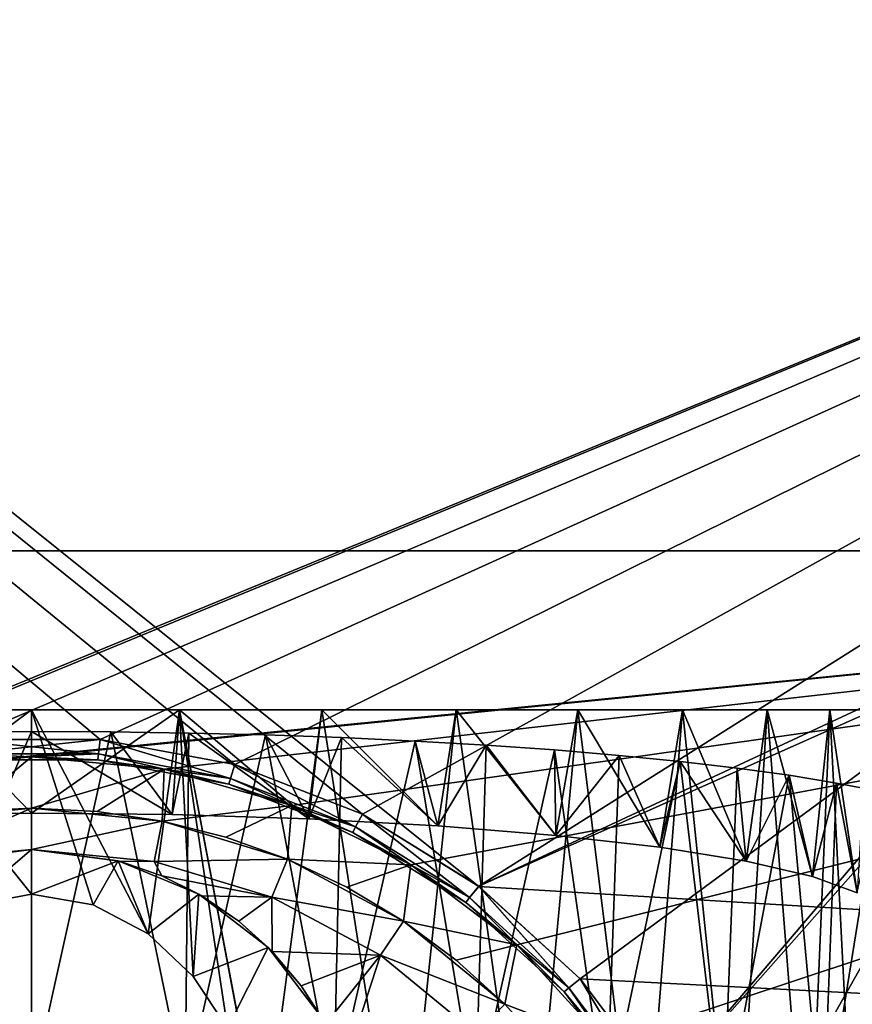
# Model space of a CAD drawing. Header units: millimetres. Extents: x -110 to 100, y -51 to 80.
# Tile 225 of 256: x -65.61 to -57.53, y 39.1 to 48.66. Entities that reach past the tile are written whole.
import ezdxf

# ---------------------------------------------------------------- set-up
doc = ezdxf.new("R2010")
doc.units = ezdxf.units.MM
doc.header["$LTSCALE"] = 128.90625
for name, color, linetype in [('1490', 7, 'CONTINUOUS'), ('1491', 7, 'CONTINUOUS'), ('1492', 7, 'CONTINUOUS'), ('1493', 7, 'CONTINUOUS'), ('1494', 7, 'CONTINUOUS'), ('1495', 7, 'CONTINUOUS'), ('1496', 7, 'CONTINUOUS'), ('1497', 7, 'CONTINUOUS'), ('1498', 7, 'CONTINUOUS'), ('1499', 7, 'CONTINUOUS'), ('1500', 7, 'CONTINUOUS'), ('1501', 7, 'CONTINUOUS'), ('1502', 7, 'CONTINUOUS'), ('1504', 7, 'CONTINUOUS'), ('1505', 7, 'CONTINUOUS'), ('1510', 7, 'CONTINUOUS'), ('1515', 7, 'CONTINUOUS'), ('1516', 7, 'CONTINUOUS'), ('1517', 7, 'CONTINUOUS'), ('1520', 7, 'CONTINUOUS'), ('1531', 7, 'CONTINUOUS'), ('1532', 7, 'CONTINUOUS'), ('1533', 7, 'CONTINUOUS'), ('486', 7, 'CONTINUOUS'), ('493', 7, 'CONTINUOUS'), ('495', 7, 'CONTINUOUS'), ('547', 7, 'CONTINUOUS'), ('557', 7, 'CONTINUOUS')]:
    doc.layers.add(name, color=color, linetype=linetype)

msp = doc.modelspace()

# ---------------------------------------------------------------- linework, layer by layer
at = {"layer": '1490', "linetype": 'CONTINUOUS'}
for points in [[(-45.5, 43.5, 87.05), (-66.7881, 41.3804, 87.05), (-85.5, 43.5, 87.05), (-45.5, 43.5, 87.05)], [(-65.5, 41.5, 87.05), (-66.7881, 41.3804, 87.05), (-45.5, 43.5, 87.05), (-65.5, 41.5, 87.05)], [(-64.2119, 41.3804, 87.05), (-65.5, 41.5, 87.05), (-45.5, 43.5, 87.05), (-64.2119, 41.3804, 87.05)], [(-62.971, 41.0268, 87.05), (-64.2119, 41.3804, 87.05), (-45.5, 43.5, 87.05), (-62.971, 41.0268, 87.05)], [(-61.8157, 40.4515, 87.05), (-62.971, 41.0268, 87.05), (-45.5, 43.5, 87.05), (-61.8157, 40.4515, 87.05)], [(-60.7854, 39.6738, 87.05), (-61.8157, 40.4515, 87.05), (-45.5, 43.5, 87.05), (-60.7854, 39.6738, 87.05)], [(-59.9147, 38.7194, 87.05), (-60.7854, 39.6738, 87.05), (-45.5, 43.5, 87.05), (-59.9147, 38.7194, 87.05)], [(-59.2337, 37.6197, 87.05), (-59.9147, 38.7194, 87.05), (-45.5, 43.5, 87.05), (-59.2337, 37.6197, 87.05)], [(-58.7671, 36.4145, 87.05), (-59.2337, 37.6197, 87.05), (-45.5, 43.5, 87.05), (-58.7671, 36.4145, 87.05)], [(-58.5302, 35.1453, 87.05), (-58.7671, 36.4145, 87.05), (-45.5, 43.5, 87.05), (-58.5302, 35.1453, 87.05)], [(-58.093, 27.7463, 87.05), (-58.5302, 33.8547, 87.05), (-45.5, 43.5, 87.05), (-58.093, 27.7463, 87.05)], [(-58.5302, 33.8547, 87.05), (-58.5302, 35.1453, 87.05), (-45.5, 43.5, 87.05), (-58.5302, 33.8547, 87.05)], [(-56.304, 28.1641, 87.05), (-58.093, 27.7463, 87.05), (-45.5, 43.5, 87.05), (-56.304, 28.1641, 87.05)]]:
    msp.add_3dface(points, dxfattribs=at)
at = {"layer": '1491', "linetype": 'CONTINUOUS'}
for points in [[(-66.1369, 40.9687, 87.55), (-65.5, 41, 87.55), (-66.7681, 40.8751, 99.05), (-66.1369, 40.9687, 87.55)], [(-66.7681, 40.8751, 99.05), (-65.5, 41, 87.55), (-65.5, 41, 99.05), (-66.7681, 40.8751, 99.05)]]:
    msp.add_3dface(points, dxfattribs=at)
at = {"layer": '1492', "linetype": 'CONTINUOUS'}
for points in [[(-66.7681, 40.8751, 99.05), (-65.5, 41, 99.05), (-66.6901, 40.4828, 99.45), (-66.7681, 40.8751, 99.05)], [(-66.6901, 40.4828, 99.45), (-65.5, 41, 99.05), (-65.5, 40.6, 99.45), (-66.6901, 40.4828, 99.45)]]:
    msp.add_3dface(points, dxfattribs=at)
at = {"layer": '1493', "linetype": 'CONTINUOUS'}
for points in [[(-66.6901, 40.4828, 99.45), (-65.5, 40.6, 99.45), (-66.6901, 40.4828, 167.05), (-66.6901, 40.4828, 99.45)], [(-65.5, 40.6, 99.45), (-65.5, 40.6, 167.05), (-66.6901, 40.4828, 167.05), (-65.5, 40.6, 99.45)]]:
    msp.add_3dface(points, dxfattribs=at)
at = {"layer": '1494', "linetype": 'CONTINUOUS'}
msp.add_3dface([(-66.6901, 40.4828, 167.05), (-65.5, 40.6, 167.05), (-66.354, 40.4858, 167.0809), (-66.6901, 40.4828, 167.05)], dxfattribs=at)
at = {"layer": '1495', "linetype": 'CONTINUOUS'}
for points in [[(-65.5, 41, 99.05), (-65.5, 41, 87.55), (-64.8631, 40.9687, 87.55), (-65.5, 41, 99.05)], [(-64.2322, 40.8752, 87.55), (-65.5, 41, 99.05), (-64.8631, 40.9687, 87.55), (-64.2322, 40.8752, 87.55)], [(-65.5, 41, 99.05), (-64.2322, 40.8752, 87.55), (-64.2319, 40.8751, 99.05), (-65.5, 41, 99.05)], [(-64.2322, 40.8752, 87.55), (-63.6135, 40.7202, 87.55), (-64.2319, 40.8751, 99.05), (-64.2322, 40.8752, 87.55)], [(-63.6135, 40.7202, 87.55), (-63.0129, 40.5054, 87.55), (-64.2319, 40.8751, 99.05), (-63.6135, 40.7202, 87.55)], [(-64.2319, 40.8751, 99.05), (-63.0129, 40.5054, 87.55), (-63.0126, 40.5052, 99.05), (-64.2319, 40.8751, 99.05)], [(-63.0129, 40.5054, 87.55), (-62.4363, 40.2327, 87.55), (-63.0126, 40.5052, 99.05), (-63.0129, 40.5054, 87.55)], [(-62.4363, 40.2327, 87.55), (-61.8891, 39.9048, 87.55), (-63.0126, 40.5052, 99.05), (-62.4363, 40.2327, 87.55)], [(-63.0126, 40.5052, 99.05), (-61.8891, 39.9048, 87.55), (-61.8888, 39.9046, 99.05), (-63.0126, 40.5052, 99.05)], [(-61.8891, 39.9048, 87.55), (-61.3767, 39.5248, 87.55), (-61.8888, 39.9046, 99.05), (-61.8891, 39.9048, 87.55)], [(-61.3767, 39.5248, 87.55), (-60.904, 39.0964, 87.55), (-61.8888, 39.9046, 99.05), (-61.3767, 39.5248, 87.55)], [(-61.8888, 39.9046, 99.05), (-60.904, 39.0964, 87.55), (-60.9038, 39.0962, 99.05), (-61.8888, 39.9046, 99.05)], [(-60.904, 39.0964, 87.55), (-60.4756, 38.6237, 87.55), (-60.9038, 39.0962, 99.05), (-60.904, 39.0964, 87.55)]]:
    msp.add_3dface(points, dxfattribs=at)
at = {"layer": '1496', "linetype": 'CONTINUOUS'}
for points in [[(-65.5, 40.6, 99.45), (-65.5, 41, 99.05), (-64.2319, 40.8751, 99.05), (-65.5, 40.6, 99.45)], [(-65.5, 40.6, 99.45), (-64.2319, 40.8751, 99.05), (-64.3099, 40.4828, 99.45), (-65.5, 40.6, 99.45)], [(-64.2319, 40.8751, 99.05), (-63.0126, 40.5052, 99.05), (-64.3099, 40.4828, 99.45), (-64.2319, 40.8751, 99.05)], [(-64.3099, 40.4828, 99.45), (-63.0126, 40.5052, 99.05), (-63.1656, 40.1357, 99.45), (-64.3099, 40.4828, 99.45)], [(-63.0126, 40.5052, 99.05), (-61.8888, 39.9046, 99.05), (-63.1656, 40.1357, 99.45), (-63.0126, 40.5052, 99.05)], [(-63.1656, 40.1357, 99.45), (-61.8888, 39.9046, 99.05), (-62.111, 39.572, 99.45), (-63.1656, 40.1357, 99.45)], [(-61.8888, 39.9046, 99.05), (-60.9038, 39.0962, 99.05), (-62.111, 39.572, 99.45), (-61.8888, 39.9046, 99.05)], [(-62.111, 39.572, 99.45), (-60.9038, 39.0962, 99.05), (-61.1866, 38.8134, 99.45), (-62.111, 39.572, 99.45)]]:
    msp.add_3dface(points, dxfattribs=at)
at = {"layer": '1497', "linetype": 'CONTINUOUS'}
for points in [[(-65.5, 40.6, 167.05), (-65.5, 40.6, 99.45), (-64.3099, 40.4828, 99.45), (-65.5, 40.6, 167.05)], [(-65.5, 40.6, 167.05), (-64.3099, 40.4828, 99.45), (-64.3099, 40.4828, 167.05), (-65.5, 40.6, 167.05)], [(-64.3099, 40.4828, 99.45), (-63.1656, 40.1357, 99.45), (-64.3099, 40.4828, 167.05), (-64.3099, 40.4828, 99.45)], [(-64.3099, 40.4828, 167.05), (-63.1656, 40.1357, 99.45), (-63.1656, 40.1357, 167.05), (-64.3099, 40.4828, 167.05)], [(-63.1656, 40.1357, 99.45), (-62.111, 39.572, 99.45), (-63.1656, 40.1357, 167.05), (-63.1656, 40.1357, 99.45)], [(-63.1656, 40.1357, 167.05), (-62.111, 39.572, 99.45), (-62.111, 39.572, 167.05), (-63.1656, 40.1357, 167.05)], [(-62.111, 39.572, 99.45), (-61.1866, 38.8134, 99.45), (-62.111, 39.572, 167.05), (-62.111, 39.572, 99.45)], [(-62.111, 39.572, 167.05), (-61.1866, 38.8134, 99.45), (-61.1866, 38.8134, 167.05), (-62.111, 39.572, 167.05)]]:
    msp.add_3dface(points, dxfattribs=at)
at = {"layer": '1498', "linetype": 'CONTINUOUS'}
for points in [[(-65.5, 40.6, 167.05), (-64.3099, 40.4828, 167.05), (-64.6441, 40.4853, 167.0811), (-65.5, 40.6, 167.05)], [(-64.6441, 40.4853, 167.0811), (-64.3099, 40.4828, 167.05), (-64.2347, 40.3436, 167.1199), (-64.6441, 40.4853, 167.0811)], [(-64.3099, 40.4828, 167.05), (-63.1656, 40.1357, 167.05), (-64.2347, 40.3436, 167.1199), (-64.3099, 40.4828, 167.05)], [(-64.2347, 40.3436, 167.1199), (-63.1656, 40.1357, 167.05), (-63.8471, 40.1483, 167.174), (-64.2347, 40.3436, 167.1199)], [(-63.8471, 40.1483, 167.174), (-63.1656, 40.1357, 167.05), (-63.4879, 39.9022, 167.2436), (-63.8471, 40.1483, 167.174)], [(-63.4879, 39.9022, 167.2436), (-63.1656, 40.1357, 167.05), (-63.1637, 39.6093, 167.3282), (-63.4879, 39.9022, 167.2436)], [(-63.1656, 40.1357, 167.05), (-62.111, 39.572, 167.05), (-63.1637, 39.6093, 167.3282), (-63.1656, 40.1357, 167.05)], [(-63.1637, 39.6093, 167.3282), (-62.111, 39.572, 167.05), (-62.8808, 39.2741, 167.4279), (-63.1637, 39.6093, 167.3282)], [(-62.8808, 39.2741, 167.4279), (-62.111, 39.572, 167.05), (-62.6445, 38.902, 167.5425), (-62.8808, 39.2741, 167.4279)], [(-62.6445, 38.902, 167.5425), (-62.111, 39.572, 167.05), (-62.4594, 38.4978, 167.6721), (-62.6445, 38.902, 167.5425)], [(-62.111, 39.572, 167.05), (-61.1866, 38.8134, 167.05), (-62.4594, 38.4978, 167.6721), (-62.111, 39.572, 167.05)]]:
    msp.add_3dface(points, dxfattribs=at)
at = {"layer": '1499', "linetype": 'CONTINUOUS'}
for points in [[(-65.5, 40.6, 167.05), (-64.6441, 40.4853, 167.0811), (-65.5, 40.6, 218.05), (-65.5, 40.6, 167.05)], [(-65.5, 40.6, 218.05), (-64.6441, 40.4853, 167.0811), (-64.6588, 40.4893, 218.05), (-65.5, 40.6, 218.05)], [(-64.6441, 40.4853, 167.0811), (-64.2347, 40.3436, 167.1199), (-64.6588, 40.4893, 218.05), (-64.6441, 40.4853, 167.0811)], [(-64.6588, 40.4893, 218.05), (-64.2347, 40.3436, 167.1199), (-63.875, 40.1646, 218.05), (-64.6588, 40.4893, 218.05)], [(-64.2347, 40.3436, 167.1199), (-63.8471, 40.1483, 167.174), (-63.875, 40.1646, 218.05), (-64.2347, 40.3436, 167.1199)], [(-63.8471, 40.1483, 167.174), (-63.4879, 39.9022, 167.2436), (-63.875, 40.1646, 218.05), (-63.8471, 40.1483, 167.174)], [(-63.875, 40.1646, 218.05), (-63.4879, 39.9022, 167.2436), (-63.2019, 39.6481, 218.05), (-63.875, 40.1646, 218.05)], [(-63.4879, 39.9022, 167.2436), (-63.1637, 39.6093, 167.3282), (-63.2019, 39.6481, 218.05), (-63.4879, 39.9022, 167.2436)], [(-63.1637, 39.6093, 167.3282), (-62.8808, 39.2741, 167.4279), (-63.2019, 39.6481, 218.05), (-63.1637, 39.6093, 167.3282)], [(-63.2019, 39.6481, 218.05), (-62.8808, 39.2741, 167.4279), (-62.6854, 38.975, 218.05), (-63.2019, 39.6481, 218.05)], [(-62.8808, 39.2741, 167.4279), (-62.6445, 38.902, 167.5425), (-62.6854, 38.975, 218.05), (-62.8808, 39.2741, 167.4279)]]:
    msp.add_3dface(points, dxfattribs=at)
at = {"layer": '1500', "linetype": 'CONTINUOUS'}
for points in [[(-65.5, 40.6, 218.05), (-64.6588, 40.4893, 218.05), (-65.5, 40.167, 218.3), (-65.5, 40.6, 218.05)], [(-65.5, 40.167, 218.3), (-64.6588, 40.4893, 218.05), (-64.8999, 40.0633, 218.3219), (-65.5, 40.167, 218.3)], [(-64.8999, 40.0633, 218.3219), (-64.6588, 40.4893, 218.05), (-64.3659, 39.7798, 218.3783), (-64.8999, 40.0633, 218.3219)], [(-64.6588, 40.4893, 218.05), (-63.875, 40.1646, 218.05), (-64.3659, 39.7798, 218.3783), (-64.6588, 40.4893, 218.05)], [(-64.3659, 39.7798, 218.3783), (-63.875, 40.1646, 218.05), (-63.9303, 39.3671, 218.4507), (-64.3659, 39.7798, 218.3783)], [(-63.875, 40.1646, 218.05), (-63.2019, 39.6481, 218.05), (-63.9303, 39.3671, 218.4507), (-63.875, 40.1646, 218.05)], [(-63.9303, 39.3671, 218.4507), (-63.2019, 39.6481, 218.05), (-63.598, 38.8657, 218.5223), (-63.9303, 39.3671, 218.4507)], [(-63.2019, 39.6481, 218.05), (-62.6854, 38.975, 218.05), (-63.598, 38.8657, 218.5223), (-63.2019, 39.6481, 218.05)]]:
    msp.add_3dface(points, dxfattribs=at)
at = {"layer": '1501', "linetype": 'CONTINUOUS'}
for points in [[(-66.354, 40.4858, 167.0809), (-65.5, 40.6, 167.05), (-66.3412, 40.4893, 218.05), (-66.354, 40.4858, 167.0809)], [(-65.5, 40.6, 167.05), (-65.5, 40.6, 218.05), (-66.3412, 40.4893, 218.05), (-65.5, 40.6, 167.05)]]:
    msp.add_3dface(points, dxfattribs=at)
at = {"layer": '1502', "linetype": 'CONTINUOUS'}
for points in [[(-66.3412, 40.4893, 218.05), (-65.5, 40.6, 218.05), (-66.1525, 40.0439, 218.3258), (-66.3412, 40.4893, 218.05)], [(-65.5, 40.6, 218.05), (-65.5, 40.167, 218.3), (-66.1525, 40.0439, 218.3258), (-65.5, 40.6, 218.05)]]:
    msp.add_3dface(points, dxfattribs=at)
at = {"layer": '1504', "linetype": 'CONTINUOUS'}
for points in [[(-65.5, 40.952, 234.8), (-66.2703, 41.7413, 241.2289), (-66.867, 40.9379, 234.6859), (-65.5, 40.952, 234.8)], [(-65.5, 41.7452, 241.2605), (-66.2703, 41.7413, 241.2289), (-65.5, 40.952, 234.8), (-65.5, 41.7452, 241.2605)], [(-64.7297, 41.7413, 241.2289), (-65.5, 41.7452, 241.2605), (-64.133, 40.9379, 234.6859), (-64.7297, 41.7413, 241.2289)], [(-64.133, 40.9379, 234.6859), (-65.5, 41.7452, 241.2605), (-65.5, 40.952, 234.8), (-64.133, 40.9379, 234.6859)], [(-63.9724, 41.7301, 241.1377), (-64.7297, 41.7413, 241.2289), (-64.133, 40.9379, 234.6859), (-63.9724, 41.7301, 241.1377)], [(-62.8081, 40.8965, 234.3481), (-63.9724, 41.7301, 241.1377), (-64.133, 40.9379, 234.6859), (-62.8081, 40.8965, 234.3481)], [(-63.2271, 41.7116, 240.9865), (-63.9724, 41.7301, 241.1377), (-62.8081, 40.8965, 234.3481), (-63.2271, 41.7116, 240.9865)], [(-62.4908, 41.6855, 240.7745), (-63.2271, 41.7116, 240.9865), (-62.8081, 40.8965, 234.3481), (-62.4908, 41.6855, 240.7745)], [(-61.5551, 40.8286, 233.7953), (-62.4908, 41.6855, 240.7745), (-62.8081, 40.8965, 234.3481), (-61.5551, 40.8286, 233.7953)], [(-61.7749, 41.6525, 240.5053), (-62.4908, 41.6855, 240.7745), (-61.5551, 40.8286, 233.7953), (-61.7749, 41.6525, 240.5053)], [(-61.0858, 41.6126, 240.1805), (-61.7749, 41.6525, 240.5053), (-61.5551, 40.8286, 233.7953), (-61.0858, 41.6126, 240.1805)], [(-60.4084, 40.736, 233.0412), (-61.0858, 41.6126, 240.1805), (-61.5551, 40.8286, 233.7953), (-60.4084, 40.736, 233.0412)], [(-60.4213, 41.5658, 239.7996), (-61.0858, 41.6126, 240.1805), (-60.4084, 40.736, 233.0412), (-60.4213, 41.5658, 239.7996)], [(-59.7934, 41.513, 239.3697), (-60.4213, 41.5658, 239.7996), (-60.4084, 40.736, 233.0412), (-59.7934, 41.513, 239.3697)], [(-59.3998, 40.621, 232.1042), (-59.7934, 41.513, 239.3697), (-60.4084, 40.736, 233.0412), (-59.3998, 40.621, 232.1042)], [(-59.2007, 41.454, 238.8889), (-59.7934, 41.513, 239.3697), (-59.3998, 40.621, 232.1042), (-59.2007, 41.454, 238.8889)], [(-58.5614, 40.4869, 231.0125), (-59.2007, 41.454, 238.8889), (-59.3998, 40.621, 232.1042), (-58.5614, 40.4869, 231.0125)], [(-58.6478, 41.3893, 238.3622), (-59.2007, 41.454, 238.8889), (-58.5614, 40.4869, 231.0125), (-58.6478, 41.3893, 238.3622)], [(-58.1425, 41.3198, 237.7959), (-58.6478, 41.3893, 238.3622), (-58.5614, 40.4869, 231.0125), (-58.1425, 41.3198, 237.7959)], [(-57.9159, 40.3376, 229.7961), (-58.1425, 41.3198, 237.7959), (-58.5614, 40.4869, 231.0125), (-57.9159, 40.3376, 229.7961)], [(-57.6819, 41.2451, 237.1873), (-58.1425, 41.3198, 237.7959), (-57.9159, 40.3376, 229.7961), (-57.6819, 41.2451, 237.1873)], [(-57.4813, 40.1771, 228.4892), (-57.6819, 41.2451, 237.1873), (-57.9159, 40.3376, 229.7961), (-57.4813, 40.1771, 228.4892)], [(-57.2732, 41.1664, 236.5467), (-57.6819, 41.2451, 237.1873), (-57.4813, 40.1771, 228.4892), (-57.2732, 41.1664, 236.5467)]]:
    msp.add_3dface(points, dxfattribs=at)
at = {"layer": '1505', "linetype": 'CONTINUOUS'}
for points in [[(-65.5, 41.7452, 241.2605), (-64.7297, 41.7413, 241.2289), (-65.5, 38.2713, 241.687), (-65.5, 41.7452, 241.2605)], [(-65.5, 38.2713, 241.687), (-64.7297, 41.7413, 241.2289), (-64.0091, 38.2569, 241.57), (-65.5, 38.2713, 241.687)], [(-64.7297, 41.7413, 241.2289), (-63.9724, 41.7301, 241.1377), (-64.0091, 38.2569, 241.57), (-64.7297, 41.7413, 241.2289)], [(-63.9724, 41.7301, 241.1377), (-63.2271, 41.7116, 240.9865), (-64.0091, 38.2569, 241.57), (-63.9724, 41.7301, 241.1377)], [(-64.0091, 38.2569, 241.57), (-63.2271, 41.7116, 240.9865), (-62.5653, 38.2146, 241.2253), (-64.0091, 38.2569, 241.57)], [(-63.2271, 41.7116, 240.9865), (-62.4908, 41.6855, 240.7745), (-62.5653, 38.2146, 241.2253), (-63.2271, 41.7116, 240.9865)], [(-62.4908, 41.6855, 240.7745), (-61.7749, 41.6525, 240.5053), (-62.5653, 38.2146, 241.2253), (-62.4908, 41.6855, 240.7745)], [(-62.5653, 38.2146, 241.2253), (-61.7749, 41.6525, 240.5053), (-61.1883, 38.1452, 240.6598), (-62.5653, 38.2146, 241.2253)], [(-61.7749, 41.6525, 240.5053), (-61.0858, 41.6126, 240.1805), (-61.1883, 38.1452, 240.6598), (-61.7749, 41.6525, 240.5053)], [(-61.0858, 41.6126, 240.1805), (-60.4213, 41.5658, 239.7996), (-61.1883, 38.1452, 240.6598), (-61.0858, 41.6126, 240.1805)], [(-61.1883, 38.1452, 240.6598), (-60.4213, 41.5658, 239.7996), (-59.9148, 38.05, 239.885), (-61.1883, 38.1452, 240.6598)], [(-60.4213, 41.5658, 239.7996), (-59.7934, 41.513, 239.3697), (-59.9148, 38.05, 239.885), (-60.4213, 41.5658, 239.7996)], [(-59.7934, 41.513, 239.3697), (-59.2007, 41.454, 238.8889), (-59.9148, 38.05, 239.885), (-59.7934, 41.513, 239.3697)], [(-59.9148, 38.05, 239.885), (-59.2007, 41.454, 238.8889), (-58.7829, 37.9321, 238.9249), (-59.9148, 38.05, 239.885)], [(-59.2007, 41.454, 238.8889), (-58.6478, 41.3893, 238.3622), (-58.7829, 37.9321, 238.9249), (-59.2007, 41.454, 238.8889)], [(-58.6478, 41.3893, 238.3622), (-58.1425, 41.3198, 237.7959), (-58.7829, 37.9321, 238.9249), (-58.6478, 41.3893, 238.3622)], [(-58.7829, 37.9321, 238.9249), (-58.1425, 41.3198, 237.7959), (-57.8155, 37.7942, 237.8014), (-58.7829, 37.9321, 238.9249)], [(-58.1425, 41.3198, 237.7959), (-57.6819, 41.2451, 237.1873), (-57.8155, 37.7942, 237.8014), (-58.1425, 41.3198, 237.7959)], [(-57.6819, 41.2451, 237.1873), (-57.2732, 41.1664, 236.5467), (-57.8155, 37.7942, 237.8014), (-57.6819, 41.2451, 237.1873)], [(-57.8155, 37.7942, 237.8014), (-57.2732, 41.1664, 236.5467), (-57.0349, 37.639, 236.5374), (-57.8155, 37.7942, 237.8014)]]:
    msp.add_3dface(points, dxfattribs=at)
at = {"layer": '1510', "linetype": 'CONTINUOUS'}
for points in [[(-66.2703, 41.7413, 241.2289), (-65.5, 41.7452, 241.2605), (-66.9909, 38.2569, 241.57), (-66.2703, 41.7413, 241.2289)], [(-65.5, 41.7452, 241.2605), (-65.5, 38.2713, 241.687), (-66.9909, 38.2569, 241.57), (-65.5, 41.7452, 241.2605)]]:
    msp.add_3dface(points, dxfattribs=at)
at = {"layer": '1515', "linetype": 'CONTINUOUS'}
for points in [[(-66.1525, 40.0439, 218.3258), (-65.5, 40.167, 218.3), (-66.9374, 41.9558, 218.4264), (-66.1525, 40.0439, 218.3258)], [(-66.9374, 41.9558, 218.4264), (-65.5, 40.167, 218.3), (-65.5, 41.9558, 218.3), (-66.9374, 41.9558, 218.4264)], [(-65.5, 41.9558, 234.8), (-66.867, 40.9379, 234.6859), (-66.9374, 41.9558, 234.6736), (-65.5, 41.9558, 234.8)], [(-65.5, 40.952, 234.8), (-66.867, 40.9379, 234.6859), (-65.5, 41.9558, 234.8), (-65.5, 40.952, 234.8)]]:
    msp.add_3dface(points, dxfattribs=at)
at = {"layer": '1516', "linetype": 'CONTINUOUS'}
for points in [[(-65.5, 41.9558, 234.8), (-66.9374, 41.9558, 234.6736), (-65.5, 41.9558, 218.3), (-65.5, 41.9558, 234.8)], [(-66.9374, 41.9558, 234.6736), (-66.9374, 41.9558, 218.4264), (-65.5, 41.9558, 218.3), (-66.9374, 41.9558, 234.6736)], [(-65.5, 41.9558, 234.8), (-65.5, 41.9558, 218.3), (-64.0626, 41.9558, 218.4264), (-65.5, 41.9558, 234.8)], [(-64.0626, 41.9558, 234.6736), (-65.5, 41.9558, 234.8), (-64.0626, 41.9558, 218.4264), (-64.0626, 41.9558, 234.6736)], [(-62.6791, 41.9558, 234.302), (-64.0626, 41.9558, 234.6736), (-62.6791, 41.9558, 218.798), (-62.6791, 41.9558, 234.302)], [(-62.6791, 41.9558, 218.798), (-64.0626, 41.9558, 234.6736), (-64.0626, 41.9558, 218.4264), (-62.6791, 41.9558, 218.798)], [(-61.3767, 41.9558, 233.6954), (-62.6791, 41.9558, 234.302), (-61.3767, 41.9558, 219.4046), (-61.3767, 41.9558, 233.6954)], [(-61.3767, 41.9558, 219.4046), (-62.6791, 41.9558, 234.302), (-62.6791, 41.9558, 218.798), (-61.3767, 41.9558, 219.4046)], [(-60.1959, 41.9558, 232.8688), (-61.3767, 41.9558, 233.6954), (-60.1959, 41.9558, 220.2312), (-60.1959, 41.9558, 232.8688)], [(-60.1959, 41.9558, 220.2312), (-61.3767, 41.9558, 233.6954), (-61.3767, 41.9558, 219.4046), (-60.1959, 41.9558, 220.2312)], [(-59.1799, 41.9558, 231.8518), (-60.1959, 41.9558, 232.8688), (-59.1799, 41.9558, 221.2482), (-59.1799, 41.9558, 231.8518)], [(-59.1799, 41.9558, 221.2482), (-60.1959, 41.9558, 232.8688), (-60.1959, 41.9558, 220.2312), (-59.1799, 41.9558, 221.2482)], [(-58.3565, 41.9558, 230.676), (-59.1799, 41.9558, 231.8518), (-58.3565, 41.9558, 222.424), (-58.3565, 41.9558, 230.676)], [(-58.3565, 41.9558, 222.424), (-59.1799, 41.9558, 231.8518), (-59.1799, 41.9558, 221.2482), (-58.3565, 41.9558, 222.424)], [(-57.7479, 41.9558, 229.3725), (-58.3565, 41.9558, 230.676), (-57.7479, 41.9558, 223.7275), (-57.7479, 41.9558, 229.3725)], [(-57.7479, 41.9558, 223.7275), (-58.3565, 41.9558, 230.676), (-58.3565, 41.9558, 222.424), (-57.7479, 41.9558, 223.7275)], [(-57.3753, 41.9558, 227.9807), (-57.7479, 41.9558, 229.3725), (-57.3753, 41.9558, 225.1193), (-57.3753, 41.9558, 227.9807)], [(-57.3753, 41.9558, 225.1193), (-57.7479, 41.9558, 229.3725), (-57.7479, 41.9558, 223.7275), (-57.3753, 41.9558, 225.1193)]]:
    msp.add_3dface(points, dxfattribs=at)
at = {"layer": '1517', "linetype": 'CONTINUOUS'}
for points in [[(-65.5, 40.167, 218.3), (-64.8999, 40.0633, 218.3219), (-65.5, 41.9558, 218.3), (-65.5, 40.167, 218.3)], [(-64.8999, 40.0633, 218.3219), (-64.3659, 39.7798, 218.3783), (-65.5, 41.9558, 218.3), (-64.8999, 40.0633, 218.3219)], [(-65.5, 41.9558, 218.3), (-64.3659, 39.7798, 218.3783), (-64.0626, 41.9558, 218.4264), (-65.5, 41.9558, 218.3)], [(-64.133, 40.9379, 234.6859), (-65.5, 40.952, 234.8), (-64.0626, 41.9558, 234.6736), (-64.133, 40.9379, 234.6859)], [(-65.5, 40.952, 234.8), (-65.5, 41.9558, 234.8), (-64.0626, 41.9558, 234.6736), (-65.5, 40.952, 234.8)], [(-64.3659, 39.7798, 218.3783), (-63.9303, 39.3671, 218.4507), (-64.0626, 41.9558, 218.4264), (-64.3659, 39.7798, 218.3783)], [(-62.8081, 40.8965, 234.3481), (-64.133, 40.9379, 234.6859), (-64.0626, 41.9558, 234.6736), (-62.8081, 40.8965, 234.3481)], [(-63.9303, 39.3671, 218.4507), (-63.598, 38.8657, 218.5223), (-64.0626, 41.9558, 218.4264), (-63.9303, 39.3671, 218.4507)], [(-63.598, 38.8657, 218.5223), (-63.3701, 38.3012, 218.5797), (-64.0626, 41.9558, 218.4264), (-63.598, 38.8657, 218.5223)], [(-63.3701, 38.3012, 218.5797), (-63.2483, 37.6713, 218.6132), (-64.0626, 41.9558, 218.4264), (-63.3701, 38.3012, 218.5797)], [(-63.2483, 37.6713, 218.6132), (-62.6791, 41.9558, 218.798), (-64.0626, 41.9558, 218.4264), (-63.2483, 37.6713, 218.6132)], [(-62.8081, 40.8965, 234.3481), (-64.0626, 41.9558, 234.6736), (-62.6791, 41.9558, 234.302), (-62.8081, 40.8965, 234.3481)], [(-63.2483, 37.6713, 218.6132), (-61.9007, 36.9558, 219.1267), (-62.6791, 41.9558, 218.798), (-63.2483, 37.6713, 218.6132)], [(-61.5551, 40.8286, 233.7953), (-62.8081, 40.8965, 234.3481), (-62.6791, 41.9558, 234.302), (-61.5551, 40.8286, 233.7953)], [(-61.5551, 40.8286, 233.7953), (-62.6791, 41.9558, 234.302), (-61.3767, 41.9558, 233.6954), (-61.5551, 40.8286, 233.7953)], [(-61.9007, 36.9558, 219.1267), (-61.3767, 41.9558, 219.4046), (-62.6791, 41.9558, 218.798), (-61.9007, 36.9558, 219.1267)], [(-61.9007, 36.9558, 219.1267), (-60.6634, 36.9558, 219.8672), (-61.3767, 41.9558, 219.4046), (-61.9007, 36.9558, 219.1267)], [(-60.4084, 40.736, 233.0412), (-61.5551, 40.8286, 233.7953), (-61.3767, 41.9558, 233.6954), (-60.4084, 40.736, 233.0412)], [(-60.4084, 40.736, 233.0412), (-61.3767, 41.9558, 233.6954), (-60.1959, 41.9558, 232.8688), (-60.4084, 40.736, 233.0412)], [(-60.6634, 36.9558, 219.8672), (-60.1959, 41.9558, 220.2312), (-61.3767, 41.9558, 219.4046), (-60.6634, 36.9558, 219.8672)], [(-60.6634, 36.9558, 219.8672), (-59.5718, 36.9558, 220.813), (-60.1959, 41.9558, 220.2312), (-60.6634, 36.9558, 219.8672)], [(-59.3998, 40.621, 232.1042), (-60.4084, 40.736, 233.0412), (-60.1959, 41.9558, 232.8688), (-59.3998, 40.621, 232.1042)], [(-59.3998, 40.621, 232.1042), (-60.1959, 41.9558, 232.8688), (-59.1799, 41.9558, 231.8518), (-59.3998, 40.621, 232.1042)], [(-59.5718, 36.9558, 220.813), (-59.1799, 41.9558, 221.2482), (-60.1959, 41.9558, 220.2312), (-59.5718, 36.9558, 220.813)], [(-59.5718, 36.9558, 220.813), (-58.6598, 36.9558, 221.9376), (-59.1799, 41.9558, 221.2482), (-59.5718, 36.9558, 220.813)], [(-58.5614, 40.4869, 231.0125), (-59.3998, 40.621, 232.1042), (-59.1799, 41.9558, 231.8518), (-58.5614, 40.4869, 231.0125)], [(-58.5614, 40.4869, 231.0125), (-59.1799, 41.9558, 231.8518), (-58.3565, 41.9558, 230.676), (-58.5614, 40.4869, 231.0125)], [(-58.6598, 36.9558, 221.9376), (-58.3565, 41.9558, 222.424), (-59.1799, 41.9558, 221.2482), (-58.6598, 36.9558, 221.9376)], [(-58.6598, 36.9558, 221.9376), (-57.9591, 36.9558, 223.2046), (-58.3565, 41.9558, 222.424), (-58.6598, 36.9558, 221.9376)], [(-57.9159, 40.3376, 229.7961), (-58.5614, 40.4869, 231.0125), (-58.3565, 41.9558, 230.676), (-57.9159, 40.3376, 229.7961)], [(-57.9159, 40.3376, 229.7961), (-58.3565, 41.9558, 230.676), (-57.7479, 41.9558, 229.3725), (-57.9159, 40.3376, 229.7961)], [(-57.9591, 36.9558, 223.2046), (-57.7479, 41.9558, 223.7275), (-58.3565, 41.9558, 222.424), (-57.9591, 36.9558, 223.2046)], [(-57.9591, 36.9558, 223.2046), (-57.4914, 36.9558, 224.5714), (-57.7479, 41.9558, 223.7275), (-57.9591, 36.9558, 223.2046)], [(-57.4813, 40.1771, 228.4892), (-57.9159, 40.3376, 229.7961), (-57.7479, 41.9558, 229.3725), (-57.4813, 40.1771, 228.4892)], [(-57.4813, 40.1771, 228.4892), (-57.7479, 41.9558, 229.3725), (-57.3753, 41.9558, 227.9807), (-57.4813, 40.1771, 228.4892)], [(-57.4914, 36.9558, 224.5714), (-57.3753, 41.9558, 225.1193), (-57.7479, 41.9558, 223.7275), (-57.4914, 36.9558, 224.5714)]]:
    msp.add_3dface(points, dxfattribs=at)
at = {"layer": '1520', "linetype": 'CONTINUOUS'}
for points in [[(-80.5, 32.381, 247.05), (-50.5, 32.381, 247.05), (-80.5, 43.5, 247.05), (-80.5, 32.381, 247.05)], [(-50.5, 32.381, 247.05), (-50.5, 43.5, 247.05), (-80.5, 43.5, 247.05), (-50.5, 32.381, 247.05)]]:
    msp.add_3dface(points, dxfattribs=at)
at = {"layer": '1531', "linetype": 'CONTINUOUS'}
for points in [[(-45.5, 43.5, 87.05), (-85.5, 43.5, 87.05), (-85.5, 43.5, 242.05), (-45.5, 43.5, 87.05)], [(-45.5, 43.5, 242.05), (-45.5, 43.5, 87.05), (-85.5, 43.5, 242.05), (-45.5, 43.5, 242.05)], [(-45.5, 43.5, 242.05), (-85.5, 43.5, 242.05), (-85.3746, 43.5, 243.1626), (-45.5, 43.5, 242.05)], [(-45.6254, 43.5, 243.1626), (-45.5, 43.5, 242.05), (-85.3746, 43.5, 243.1626), (-45.6254, 43.5, 243.1626)], [(-45.6254, 43.5, 243.1626), (-85.3746, 43.5, 243.1626), (-85.0048, 43.5, 244.2194), (-45.6254, 43.5, 243.1626)], [(-45.9952, 43.5, 244.2194), (-45.6254, 43.5, 243.1626), (-85.0048, 43.5, 244.2194), (-45.9952, 43.5, 244.2194)], [(-45.9952, 43.5, 244.2194), (-85.0048, 43.5, 244.2194), (-84.4092, 43.5, 245.1674), (-45.9952, 43.5, 244.2194)], [(-46.5908, 43.5, 245.1674), (-45.9952, 43.5, 244.2194), (-84.4092, 43.5, 245.1674), (-46.5908, 43.5, 245.1674)], [(-46.5908, 43.5, 245.1674), (-84.4092, 43.5, 245.1674), (-83.6174, 43.5, 245.9592), (-46.5908, 43.5, 245.1674)], [(-47.3826, 43.5, 245.9592), (-46.5908, 43.5, 245.1674), (-83.6174, 43.5, 245.9592), (-47.3826, 43.5, 245.9592)], [(-47.3826, 43.5, 245.9592), (-83.6174, 43.5, 245.9592), (-82.6694, 43.5, 246.5548), (-47.3826, 43.5, 245.9592)], [(-48.3306, 43.5, 246.5548), (-47.3826, 43.5, 245.9592), (-82.6694, 43.5, 246.5548), (-48.3306, 43.5, 246.5548)], [(-48.3306, 43.5, 246.5548), (-82.6694, 43.5, 246.5548), (-81.6126, 43.5, 246.9246), (-48.3306, 43.5, 246.5548)], [(-49.3874, 43.5, 246.9246), (-48.3306, 43.5, 246.5548), (-81.6126, 43.5, 246.9246), (-49.3874, 43.5, 246.9246)], [(-80.5, 43.5, 247.05), (-49.3874, 43.5, 246.9246), (-81.6126, 43.5, 246.9246), (-80.5, 43.5, 247.05)], [(-50.5, 43.5, 247.05), (-49.3874, 43.5, 246.9246), (-80.5, 43.5, 247.05), (-50.5, 43.5, 247.05)]]:
    msp.add_3dface(points, dxfattribs=at)
at = {"layer": '1532', "linetype": 'CONTINUOUS'}
for points in [[(-66.7881, 41.3804, 87.05), (-65.5, 41.5, 87.05), (-66.1369, 40.9687, 87.55), (-66.7881, 41.3804, 87.05)], [(-65.5, 41.5, 87.05), (-65.5, 41, 87.55), (-66.1369, 40.9687, 87.55), (-65.5, 41.5, 87.05)]]:
    msp.add_3dface(points, dxfattribs=at)
at = {"layer": '1533', "linetype": 'CONTINUOUS'}
for points in [[(-65.5, 41.5, 87.05), (-64.2119, 41.3804, 87.05), (-65.5, 41, 87.55), (-65.5, 41.5, 87.05)], [(-65.5, 41, 87.55), (-64.2119, 41.3804, 87.05), (-64.8631, 40.9687, 87.55), (-65.5, 41, 87.55)], [(-64.2119, 41.3804, 87.05), (-64.2322, 40.8752, 87.55), (-64.8631, 40.9687, 87.55), (-64.2119, 41.3804, 87.05)], [(-64.2119, 41.3804, 87.05), (-62.971, 41.0268, 87.05), (-64.2322, 40.8752, 87.55), (-64.2119, 41.3804, 87.05)], [(-62.971, 41.0268, 87.05), (-63.6135, 40.7202, 87.55), (-64.2322, 40.8752, 87.55), (-62.971, 41.0268, 87.05)], [(-62.971, 41.0268, 87.05), (-63.0129, 40.5054, 87.55), (-63.6135, 40.7202, 87.55), (-62.971, 41.0268, 87.05)], [(-62.971, 41.0268, 87.05), (-61.8157, 40.4515, 87.05), (-63.0129, 40.5054, 87.55), (-62.971, 41.0268, 87.05)], [(-61.8157, 40.4515, 87.05), (-62.4363, 40.2327, 87.55), (-63.0129, 40.5054, 87.55), (-61.8157, 40.4515, 87.05)], [(-61.8157, 40.4515, 87.05), (-61.8891, 39.9048, 87.55), (-62.4363, 40.2327, 87.55), (-61.8157, 40.4515, 87.05)], [(-61.8157, 40.4515, 87.05), (-60.7854, 39.6738, 87.05), (-61.8891, 39.9048, 87.55), (-61.8157, 40.4515, 87.05)], [(-60.7854, 39.6738, 87.05), (-61.3767, 39.5248, 87.55), (-61.8891, 39.9048, 87.55), (-60.7854, 39.6738, 87.05)], [(-60.7854, 39.6738, 87.05), (-60.904, 39.0964, 87.55), (-61.3767, 39.5248, 87.55), (-60.7854, 39.6738, 87.05)], [(-60.7854, 39.6738, 87.05), (-59.9147, 38.7194, 87.05), (-60.904, 39.0964, 87.55), (-60.7854, 39.6738, 87.05)], [(-59.9147, 38.7194, 87.05), (-60.4756, 38.6237, 87.55), (-60.904, 39.0964, 87.55), (-59.9147, 38.7194, 87.05)]]:
    msp.add_3dface(points, dxfattribs=at)
at = {"layer": '486', "linetype": 'CONTINUOUS'}
for points in [[(-109.5, 79, 87.05), (33.55, 34.5, 87.05), (33.6714, 36.7562, 87.05), (-109.5, 79, 87.05)], [(33.55, 34.5, 87.05), (-109.5, 79, 87.05), (-61.1561, 40.2417, 87.05), (33.55, 34.5, 87.05)], [(39.2808, 48.8971, 87.05), (-109.5, 79, 87.05), (37.8138, 47.1668, 87.05), (39.2808, 48.8971, 87.05)], [(37.8138, 47.1668, 87.05), (-109.5, 79, 87.05), (36.5412, 45.2881, 87.05), (37.8138, 47.1668, 87.05)], [(36.5412, 45.2881, 87.05), (-109.5, 79, 87.05), (35.479, 43.28, 87.05), (36.5412, 45.2881, 87.05)], [(35.479, 43.28, 87.05), (-109.5, 79, 87.05), (34.6418, 41.1733, 87.05), (35.479, 43.28, 87.05)], [(34.6418, 41.1733, 87.05), (-109.5, 79, 87.05), (34.0349, 38.979, 87.05), (34.6418, 41.1733, 87.05)], [(34.0349, 38.979, 87.05), (-109.5, 79, 87.05), (33.6714, 36.7562, 87.05), (34.0349, 38.979, 87.05)], [(-61.1561, 40.2417, 87.05), (-109.5, 79, 87.05), (-62.2865, 40.9425, 87.05), (-61.1561, 40.2417, 87.05)], [(-62.2865, 40.9425, 87.05), (-109.5, 79, 87.05), (-63.5253, 41.4234, 87.05), (-62.2865, 40.9425, 87.05)], [(-63.5253, 41.4234, 87.05), (-109.5, 79, 87.05), (-64.833, 41.6689, 87.05), (-63.5253, 41.4234, 87.05)], [(-64.833, 41.6689, 87.05), (-109.5, 79, 87.05), (-66.1666, 41.669, 87.05), (-64.833, 41.6689, 87.05)], [(-60.1716, 39.3423, 87.05), (33.55, 34.5, 87.05), (-61.1561, 40.2417, 87.05), (-60.1716, 39.3423, 87.05)], [(-59.3719, 38.2791, 87.05), (33.55, 34.5, 87.05), (-60.1716, 39.3423, 87.05), (-59.3719, 38.2791, 87.05)]]:
    msp.add_3dface(points, dxfattribs=at)
at = {"layer": '493', "linetype": 'CONTINUOUS'}
for points in [[(-64.8541, 41.4701, 86.85), (-66.1459, 41.4701, 86.85), (-64.8541, 41.4701, 84.75), (-64.8541, 41.4701, 86.85)], [(-64.8541, 41.4701, 84.75), (-66.1459, 41.4701, 86.85), (-66.1459, 41.4701, 84.75), (-64.8541, 41.4701, 84.75)], [(-63.5844, 41.2328, 86.85), (-64.8541, 41.4701, 86.85), (-63.5844, 41.2328, 84.75), (-63.5844, 41.2328, 86.85)], [(-63.5844, 41.2328, 84.75), (-64.8541, 41.4701, 86.85), (-64.8541, 41.4701, 84.75), (-63.5844, 41.2328, 84.75)], [(-62.3798, 40.7661, 86.85), (-63.5844, 41.2328, 86.85), (-62.3798, 40.7661, 84.75), (-62.3798, 40.7661, 86.85)], [(-62.3798, 40.7661, 84.75), (-63.5844, 41.2328, 86.85), (-63.5844, 41.2328, 84.75), (-62.3798, 40.7661, 84.75)], [(-61.2816, 40.0861, 86.85), (-62.3798, 40.7661, 86.85), (-61.2816, 40.0861, 84.75), (-61.2816, 40.0861, 86.85)], [(-61.2816, 40.0861, 84.75), (-62.3798, 40.7661, 86.85), (-62.3798, 40.7661, 84.75), (-61.2816, 40.0861, 84.75)], [(-60.3269, 39.2159, 86.85), (-61.2816, 40.0861, 86.85), (-60.3269, 39.2159, 84.75), (-60.3269, 39.2159, 86.85)], [(-60.3269, 39.2159, 84.75), (-61.2816, 40.0861, 86.85), (-61.2816, 40.0861, 84.75), (-60.3269, 39.2159, 84.75)], [(-59.5485, 38.185, 86.85), (-60.3269, 39.2159, 86.85), (-59.5485, 38.185, 84.75), (-59.5485, 38.185, 86.85)], [(-59.5485, 38.185, 84.75), (-60.3269, 39.2159, 86.85), (-60.3269, 39.2159, 84.75), (-59.5485, 38.185, 84.75)]]:
    msp.add_3dface(points, dxfattribs=at)
at = {"layer": '495', "linetype": 'CONTINUOUS'}
for points in [[(-68.7135, 40.9425, 84.55), (-107.5, 76.5, 84.55), (-43.8617, 51.1667, 84.55), (-68.7135, 40.9425, 84.55)], [(-67.4748, 41.4234, 84.55), (-68.7135, 40.9425, 84.55), (-43.8617, 51.1667, 84.55), (-67.4748, 41.4234, 84.55)], [(-66.167, 41.6689, 84.55), (-67.4748, 41.4234, 84.55), (-43.8617, 51.1667, 84.55), (-66.167, 41.6689, 84.55)], [(-64.8334, 41.669, 84.55), (-66.167, 41.6689, 84.55), (-43.8617, 51.1667, 84.55), (-64.8334, 41.669, 84.55)], [(-63.5257, 41.4235, 84.55), (-64.8334, 41.669, 84.55), (-43.8617, 51.1667, 84.55), (-63.5257, 41.4235, 84.55)], [(-62.2869, 40.9427, 84.55), (-63.5257, 41.4235, 84.55), (-43.8617, 51.1667, 84.55), (-62.2869, 40.9427, 84.55)], [(-61.1565, 40.242, 84.55), (-62.2869, 40.9427, 84.55), (-43.8617, 51.1667, 84.55), (-61.1565, 40.242, 84.55)], [(-55.1489, 43.0417, 84.55), (-61.1565, 40.242, 84.55), (-43.8617, 51.1667, 84.55), (-55.1489, 43.0417, 84.55)], [(-55.5745, 42.7292, 84.55), (-61.1565, 40.242, 84.55), (-55.1489, 43.0417, 84.55), (-55.5745, 42.7292, 84.55)], [(-60.1719, 39.3426, 84.55), (-61.1565, 40.242, 84.55), (-55.5745, 42.7292, 84.55), (-60.1719, 39.3426, 84.55)], [(-59.3721, 38.2794, 84.55), (-60.1719, 39.3426, 84.55), (-55.5745, 42.7292, 84.55), (-59.3721, 38.2794, 84.55)], [(-55.8936, 42.2083, 84.55), (-59.3721, 38.2794, 84.55), (-55.5745, 42.7292, 84.55), (-55.8936, 42.2083, 84.55)], [(-58.7819, 37.0869, 84.55), (-59.3721, 38.2794, 84.55), (-55.8936, 42.2083, 84.55), (-58.7819, 37.0869, 84.55)], [(-58.4203, 35.8126, 84.55), (-58.7819, 37.0869, 84.55), (-55.8936, 42.2083, 84.55), (-58.4203, 35.8126, 84.55)], [(-58.3, 34.5, 84.55), (-58.4203, 35.8126, 84.55), (-55.8936, 42.2083, 84.55), (-58.3, 34.5, 84.55)], [(-56, 41.6875, 84.55), (-58.3, 34.5, 84.55), (-55.8936, 42.2083, 84.55), (-56, 41.6875, 84.55)], [(-58.4202, 33.1878, 84.55), (-58.3, 34.5, 84.55), (-56, 41.6875, 84.55), (-58.4202, 33.1878, 84.55)], [(-56, 41.6875, 84.55), (-56, 41.1667, 84.55), (-58.4202, 33.1878, 84.55), (-56, 41.6875, 84.55)], [(-56, 38.6667, 84.55), (-58.7818, 31.9136, 84.55), (-56, 41.1667, 84.55), (-56, 38.6667, 84.55)], [(-58.7818, 31.9136, 84.55), (-58.4202, 33.1878, 84.55), (-56, 41.1667, 84.55), (-58.7818, 31.9136, 84.55)]]:
    msp.add_3dface(points, dxfattribs=at)
at = {"layer": '547', "linetype": 'CONTINUOUS'}
for points in [[(-64.833, 41.6689, 87.05), (-66.1666, 41.669, 87.05), (-64.8487, 41.5285, 86.9914), (-64.833, 41.6689, 87.05)], [(-64.8487, 41.5285, 86.9914), (-66.1666, 41.669, 87.05), (-66.1513, 41.5285, 86.9914), (-64.8487, 41.5285, 86.9914)], [(-63.5683, 41.2891, 86.9914), (-64.833, 41.6689, 87.05), (-64.8487, 41.5285, 86.9914), (-63.5683, 41.2891, 86.9914)], [(-63.5253, 41.4234, 87.05), (-64.833, 41.6689, 87.05), (-63.5683, 41.2891, 86.9914), (-63.5253, 41.4234, 87.05)], [(-66.1459, 41.4701, 86.85), (-64.8541, 41.4701, 86.85), (-66.1513, 41.5285, 86.9914), (-66.1459, 41.4701, 86.85)], [(-64.8541, 41.4701, 86.85), (-64.8487, 41.5285, 86.9914), (-66.1513, 41.5285, 86.9914), (-64.8541, 41.4701, 86.85)], [(-64.8541, 41.4701, 86.85), (-63.5844, 41.2328, 86.85), (-64.8487, 41.5285, 86.9914), (-64.8541, 41.4701, 86.85)], [(-63.5844, 41.2328, 86.85), (-63.5683, 41.2891, 86.9914), (-64.8487, 41.5285, 86.9914), (-63.5844, 41.2328, 86.85)], [(-62.3537, 40.8186, 86.9914), (-63.5253, 41.4234, 87.05), (-63.5683, 41.2891, 86.9914), (-62.3537, 40.8186, 86.9914)], [(-62.2865, 40.9425, 87.05), (-63.5253, 41.4234, 87.05), (-62.3537, 40.8186, 86.9914), (-62.2865, 40.9425, 87.05)], [(-63.5844, 41.2328, 86.85), (-62.3798, 40.7661, 86.85), (-63.5683, 41.2891, 86.9914), (-63.5844, 41.2328, 86.85)], [(-62.3798, 40.7661, 86.85), (-62.3537, 40.8186, 86.9914), (-63.5683, 41.2891, 86.9914), (-62.3798, 40.7661, 86.85)], [(-61.2463, 40.1329, 86.9914), (-62.2865, 40.9425, 87.05), (-62.3537, 40.8186, 86.9914), (-61.2463, 40.1329, 86.9914)], [(-61.1561, 40.2417, 87.05), (-62.2865, 40.9425, 87.05), (-61.2463, 40.1329, 86.9914), (-61.1561, 40.2417, 87.05)], [(-62.3798, 40.7661, 86.85), (-61.2816, 40.0861, 86.85), (-62.3537, 40.8186, 86.9914), (-62.3798, 40.7661, 86.85)], [(-61.2816, 40.0861, 86.85), (-61.2463, 40.1329, 86.9914), (-62.3537, 40.8186, 86.9914), (-61.2816, 40.0861, 86.85)], [(-60.2836, 39.2553, 86.9914), (-61.1561, 40.2417, 87.05), (-61.2463, 40.1329, 86.9914), (-60.2836, 39.2553, 86.9914)], [(-60.1716, 39.3423, 87.05), (-61.1561, 40.2417, 87.05), (-60.2836, 39.2553, 86.9914), (-60.1716, 39.3423, 87.05)], [(-61.2816, 40.0861, 86.85), (-60.3269, 39.2159, 86.85), (-61.2463, 40.1329, 86.9914), (-61.2816, 40.0861, 86.85)], [(-60.3269, 39.2159, 86.85), (-60.2836, 39.2553, 86.9914), (-61.2463, 40.1329, 86.9914), (-60.3269, 39.2159, 86.85)], [(-59.4987, 38.2159, 86.9914), (-60.1716, 39.3423, 87.05), (-60.2836, 39.2553, 86.9914), (-59.4987, 38.2159, 86.9914)], [(-59.3719, 38.2791, 87.05), (-60.1716, 39.3423, 87.05), (-59.4987, 38.2159, 86.9914), (-59.3719, 38.2791, 87.05)], [(-60.3269, 39.2159, 86.85), (-59.5485, 38.185, 86.85), (-60.2836, 39.2553, 86.9914), (-60.3269, 39.2159, 86.85)], [(-59.5485, 38.185, 86.85), (-59.4987, 38.2159, 86.9914), (-60.2836, 39.2553, 86.9914), (-59.5485, 38.185, 86.85)]]:
    msp.add_3dface(points, dxfattribs=at)
at = {"layer": '557', "linetype": 'CONTINUOUS'}
for points in [[(-66.167, 41.6689, 84.55), (-64.8334, 41.669, 84.55), (-66.1513, 41.5285, 84.6086), (-66.167, 41.6689, 84.55)], [(-66.1513, 41.5285, 84.6086), (-64.8334, 41.669, 84.55), (-64.8487, 41.5285, 84.6086), (-66.1513, 41.5285, 84.6086)], [(-64.8487, 41.5285, 84.6086), (-64.8334, 41.669, 84.55), (-63.5683, 41.2891, 84.6086), (-64.8487, 41.5285, 84.6086)], [(-64.8334, 41.669, 84.55), (-63.5257, 41.4235, 84.55), (-63.5683, 41.2891, 84.6086), (-64.8334, 41.669, 84.55)], [(-66.1459, 41.4701, 84.75), (-66.1513, 41.5285, 84.6086), (-64.8487, 41.5285, 84.6086), (-66.1459, 41.4701, 84.75)], [(-64.8541, 41.4701, 84.75), (-66.1459, 41.4701, 84.75), (-64.8487, 41.5285, 84.6086), (-64.8541, 41.4701, 84.75)], [(-64.8541, 41.4701, 84.75), (-64.8487, 41.5285, 84.6086), (-63.5683, 41.2891, 84.6086), (-64.8541, 41.4701, 84.75)], [(-63.5844, 41.2328, 84.75), (-64.8541, 41.4701, 84.75), (-63.5683, 41.2891, 84.6086), (-63.5844, 41.2328, 84.75)], [(-63.5683, 41.2891, 84.6086), (-63.5257, 41.4235, 84.55), (-62.3537, 40.8186, 84.6086), (-63.5683, 41.2891, 84.6086)], [(-63.5257, 41.4235, 84.55), (-62.2869, 40.9427, 84.55), (-62.3537, 40.8186, 84.6086), (-63.5257, 41.4235, 84.55)], [(-63.5844, 41.2328, 84.75), (-63.5683, 41.2891, 84.6086), (-62.3537, 40.8186, 84.6086), (-63.5844, 41.2328, 84.75)], [(-62.3798, 40.7661, 84.75), (-63.5844, 41.2328, 84.75), (-62.3537, 40.8186, 84.6086), (-62.3798, 40.7661, 84.75)], [(-62.3537, 40.8186, 84.6086), (-62.2869, 40.9427, 84.55), (-61.2463, 40.1329, 84.6086), (-62.3537, 40.8186, 84.6086)], [(-62.2869, 40.9427, 84.55), (-61.1565, 40.242, 84.55), (-61.2463, 40.1329, 84.6086), (-62.2869, 40.9427, 84.55)], [(-62.3798, 40.7661, 84.75), (-62.3537, 40.8186, 84.6086), (-61.2463, 40.1329, 84.6086), (-62.3798, 40.7661, 84.75)], [(-61.2816, 40.0861, 84.75), (-62.3798, 40.7661, 84.75), (-61.2463, 40.1329, 84.6086), (-61.2816, 40.0861, 84.75)], [(-61.2463, 40.1329, 84.6086), (-61.1565, 40.242, 84.55), (-60.2836, 39.2553, 84.6086), (-61.2463, 40.1329, 84.6086)], [(-61.1565, 40.242, 84.55), (-60.1719, 39.3426, 84.55), (-60.2836, 39.2553, 84.6086), (-61.1565, 40.242, 84.55)], [(-61.2816, 40.0861, 84.75), (-61.2463, 40.1329, 84.6086), (-60.2836, 39.2553, 84.6086), (-61.2816, 40.0861, 84.75)], [(-60.3269, 39.2159, 84.75), (-61.2816, 40.0861, 84.75), (-60.2836, 39.2553, 84.6086), (-60.3269, 39.2159, 84.75)], [(-60.2836, 39.2553, 84.6086), (-60.1719, 39.3426, 84.55), (-59.4987, 38.2159, 84.6086), (-60.2836, 39.2553, 84.6086)], [(-60.1719, 39.3426, 84.55), (-59.3721, 38.2794, 84.55), (-59.4987, 38.2159, 84.6086), (-60.1719, 39.3426, 84.55)], [(-60.3269, 39.2159, 84.75), (-60.2836, 39.2553, 84.6086), (-59.4987, 38.2159, 84.6086), (-60.3269, 39.2159, 84.75)], [(-59.5485, 38.185, 84.75), (-60.3269, 39.2159, 84.75), (-59.4987, 38.2159, 84.6086), (-59.5485, 38.185, 84.75)]]:
    msp.add_3dface(points, dxfattribs=at)

doc.saveas('drawing.dxf')
